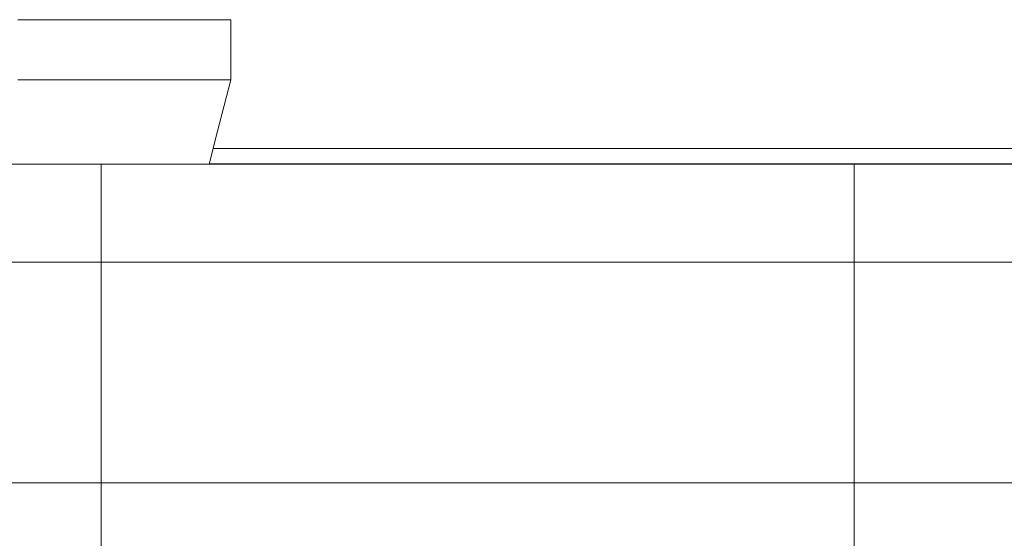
# Model space of a CAD drawing. Header units: millimetres. Extents: x 52659 to 1698020, y -10054 to 104697.
# Tile 145 of 256: x 190598 to 194521, y 15637 to 17704. Entities that reach past the tile are written whole.
import ezdxf

# ---------------------------------------------------------------- set-up
doc = ezdxf.new("R2010")
doc.units = ezdxf.units.MM
doc.header["$MEASUREMENT"] = 0
for name, color, linetype in [('08-01 2D Dessin général.2D', 7, 'Continuous'), ('A-ROOF-____-OTLN.Modèle IFC', 7, 'Continuous'), ('M-EQPM-____-OTLN.Modèle IFC', 7, 'Continuous')]:
    doc.layers.add(name, color=color, linetype=linetype)

# ---------------------------------------------------------------- blocks, each defined once
blk = doc.blocks.new('Élément de coupe_79_1', base_point=(131932.7, 5158.1))
at = {"layer": 'M-EQPM-____-OTLN.Modèle IFC', "color": 7, "linetype": 'Continuous', "lineweight": 18}
for p, q in [((190590.2, 17704.3), (190670.4, 17704.3)), ((190670.4, 17704.3), (190754.1, 17704.3)), ((190754.1, 17704.3), (190839.5, 17704.3)), ((190839.5, 17704.3), (190924.9, 17704.3)), ((190924.9, 17704.3), (191008.5, 17704.3)), ((191008.5, 17704.3), (191088.7, 17704.3)), ((191088.7, 17704.3), (191163.9, 17704.3)), ((191163.9, 17704.3), (191232.4, 17704.3)), ((191232.4, 17704.3), (191292.9, 17704.3)), ((191292.9, 17704.3), (191344.2, 17704.3)), ((191344.2, 17704.3), (191385.2, 17704.3)), ((191385.2, 17704.3), (191415.2, 17704.3)), ((191415.2, 17704.3), (191433.4, 17704.3)), ((191433.4, 17704.3), (191439.5, 17704.3)), ((191439.5, 17464.3), (191439.5, 17704.3)), ((190670.4, 17464.3), (190590.2, 17464.3)), ((190754.1, 17464.3), (190670.4, 17464.3)), ((190839.5, 17464.3), (190754.1, 17464.3)), ((190924.9, 17464.3), (190839.5, 17464.3)), ((191008.5, 17464.3), (190924.9, 17464.3)), ((191088.7, 17464.3), (191008.5, 17464.3)), ((191163.9, 17464.3), (191088.7, 17464.3)), ((191232.4, 17464.3), (191163.9, 17464.3)), ((191292.9, 17464.3), (191232.4, 17464.3)), ((191344.2, 17464.3), (191292.9, 17464.3)), ((191344.2, 17464.3), (191385.2, 17464.3)), ((191439.5, 17464.3), (191377.1, 17223.7)), ((191385.2, 17464.3), (191415.2, 17464.3)), ((191415.2, 17464.3), (191433.4, 17464.3)), ((191433.4, 17464.3), (191439.5, 17464.3)), ((191377.1, 17223.7), (191364.3, 17174.3)), ((191364.3, 17174.3), (191352.3, 17127.8))]:
    blk.add_line(p, q, dxfattribs=at)
blk = doc.blocks.new('Élément de coupe_80_1', base_point=(131932.7, 5158.1))
at = {"layer": 'A-ROOF-____-OTLN.Modèle IFC', "color": 7, "linetype": 'Continuous', "lineweight": 18}
for p, q in [((220913.8, 17127.8), (135182.7, 17127.8)), ((220913.8, 16738.1), (135182.7, 16738.1)), ((135182.7, 15858.1), (220913.8, 15858.1))]:
    blk.add_line(p, q, dxfattribs=at)
blk = doc.blocks.new('Élément de coupe_81_1', base_point=(131932.7, 5158.1))
at = {"layer": 'A-ROOF-____-OTLN.Modèle IFC', "color": 7, "linetype": 'Continuous', "lineweight": 18}
for p, q in [((195439.4, 17190.3), (191368.5, 17190.3)), ((195439.4, 17130.3), (191352.9, 17130.3))]:
    blk.add_line(p, q, dxfattribs=at)

msp = doc.modelspace()

# ---------------------------------------------------------------- linework, layer by layer
at = {"layer": '08-01 2D Dessin général.2D', "color": 7, "linetype": 'Continuous', "lineweight": 9}
for p, q in [((190922.668, 14818.072), (190922.668, 17127.783)), ((193922.668, 14818.072), (193922.668, 17130.253))]:
    msp.add_line(p, q, dxfattribs=at)

# ---------------------------------------------------------------- block references
at = {"layer": 'A-ROOF-____-OTLN.Modèle IFC', "lineweight": 0}
for name in ['Élément de coupe_81_1', 'Élément de coupe_80_1']:
    msp.add_blockref(name, (131932.668, 5158.072), dxfattribs=at)
at = {"layer": 'M-EQPM-____-OTLN.Modèle IFC', "lineweight": 0}
msp.add_blockref('Élément de coupe_79_1', (131932.668, 5158.072), dxfattribs=at)

doc.saveas('drawing.dxf')
